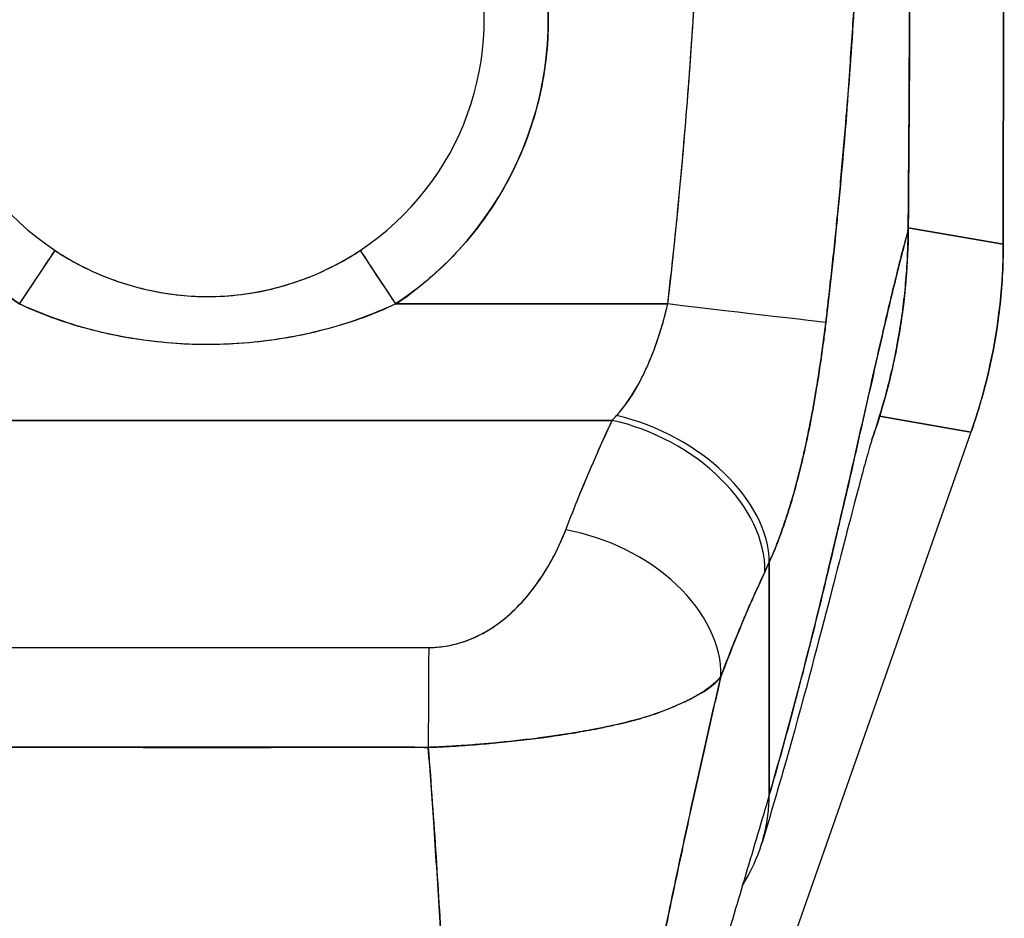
# Model space of a CAD drawing. Extents: x 785 to 1232, y 18 to 306.
# Tile 48 of 232: x 905.35 to 906.56, y 190.3 to 191.4. Entities that reach past the tile are written whole.
import ezdxf

# ---------------------------------------------------------------- set-up
doc = ezdxf.new("R2010")
doc.units = 0
doc.header["$LTSCALE"] = 4
doc.header["$MEASUREMENT"] = 0
doc.layers.get('0').update_dxf_attribs({"linetype": 'CONTINUOUS'})

msp = doc.modelspace()

# ---------------------------------------------------------------- linework, layer by layer
for p, q in [((906.5601, 191.1275), (906.5615, 192.1916)), ((906.5615, 192.1916), (906.5601, 191.1275)), ((905.9776, 191.2619), (905.9776, 191.2619)), ((905.9697, 191.2415), (905.9697, 191.2415)), ((905.8262, 191.1651), (905.8262, 191.165)), ((906.4436, 191.1475), (906.5601, 191.1275)), ((906.5601, 191.1275), (906.4436, 191.1475)), ((906.4436, 191.1439), (906.4436, 191.1439)), ((905.3813, 191.1307), (905.3813, 191.1306)), ((905.7868, 191.1306), (905.7868, 191.1307)), ((905.3535, 191.054), (905.3969, 191.1196)), ((905.7712, 191.1196), (905.8146, 191.054)), ((906.5601, 191.1275), (906.5601, 191.1262)), ((905.4584, 191.0874), (905.4594, 191.0872)), ((905.4774, 191.0806), (905.4774, 191.0804)), ((905.4774, 191.0804), (905.4774, 191.0806)), ((905.4892, 191.0767), (905.4892, 191.077)), ((906.1516, 191.0797), (906.1515, 191.0797)), ((906.1515, 191.0797), (906.1516, 191.0797)), ((905.5668, 191.0639), (905.569, 191.0634)), ((905.8262, 191.0619), (905.8262, 191.0619)), ((906.1493, 191.06), (906.1493, 191.06)), ((905.8146, 191.054), (906.1486, 191.054)), ((906.1486, 191.054), (905.8146, 191.054)), ((905.3813, 191.0421), (905.3813, 191.0417)), ((905.7868, 191.0417), (905.7868, 191.0421)), ((905.5552, 191.0049), (905.5547, 191.0049)), ((905.6121, 191.0049), (905.6115, 191.0049)), ((906.4084, 190.9163), (906.5206, 190.897)), ((906.5206, 190.897), (906.4084, 190.9163)), ((905.0877, 190.9113), (906.0804, 190.9113)), ((906.0804, 190.9113), (905.0877, 190.9113)), ((906.5206, 190.897), (906.0381, 189.5239)), ((906.5211, 190.8983), (906.5206, 190.897)), ((906.2731, 190.452), (906.2731, 190.7373)), ((906.2731, 190.7373), (906.2731, 190.452)), ((905.9581, 190.6766), (905.9581, 190.6766)), ((905.9384, 190.6605), (905.9384, 190.6605)), ((905.9384, 190.6605), (905.9384, 190.6605)), ((905.462, 190.5104), (905.462, 190.5106)), ((905.462, 190.5106), (905.462, 190.5104)), ((905.4738, 190.5104), (905.4738, 190.5106)), ((905.4857, 190.5106), (905.4857, 190.5104)), ((905.6825, 190.5104), (905.6825, 190.5105)), ((905.6943, 190.5105), (905.6943, 190.5104)), ((905.7061, 190.5105), (905.7061, 190.5104)), ((905.7061, 190.5104), (905.7061, 190.5105))]:
    msp.add_line(p, q)
for centre, radius, start, end in [((905.5841, 191.4025), 0.4179, 303.4812, 236.5188), ((905.5841, 191.4025), 0.3392, 303.4812, 236.5188), ((905.5841, 191.4026), 0.5079, 255.3119, 255.312), ((905.5841, 191.4025), 0.5078, 284.688, 284.6881)]:
    msp.add_arc(centre, radius, start, end)
for centre, major_axis, ratio, start_param, end_param in [((906.4318, 191.144), (0.0118, -0.0001), 0.00001, 0.356302, 0.440567), ((905.3535, 191.054), (0.0434, 0.0657), 0.00001, 4.712386, 6.250121), ((905.8146, 191.054), (-0.0434, 0.0657), 0.00001, 0.026706, 1.567624), ((905.873, 191.1266), (0.1162, 0.6786), 0.997956, 4.543675, 4.881103), ((906.1486, 191.054), (0.1955, -0.023), 0.00001, 0.126855, 1.570748), ((906.1486, 191.054), (0.1955, -0.023), 0.00001, 0.127009, 1.570795), ((906.1161, 191.0931), (0.1374, 0.239), 0.280637, 4.023048, 4.058761), ((906.1159, 191.0932), (0.1373, 0.2391), 0.281198, 4.022914, 4.058622), ((906.0858, 190.7802), (0.1795, -0.0809), 0.661582, 0.294792, 1.860531), ((906.0858, 190.7802), (0.1795, -0.0809), 0.661582, 0.294793, 1.860531), ((906.0804, 190.7685), (0.1785, -0.083), 0.690457, 0.302725, 1.881447), ((906.0804, 190.7685), (0.1785, -0.083), 0.690457, 0.302725, 1.881446), ((906.0235, 190.6343), (0.184, -0.0699), 0.701391, 0.242235, 1.831183), ((906.0235, 190.6343), (0.184, -0.0699), 0.701391, 0.242235, 1.831183), ((906.3041, 191.0272), (0.1189, 0.4119), 0.158708, 3.939526, 3.978632), ((906.3041, 191.0271), (-0.1189, -0.4118), 0.158692, 0.797928, 0.837041), ((905.8553, 190.4901), (0.0006, 0.1968), 0.003076, 0.759767, 1.467632), ((905.8553, 190.4901), (-0.0006, -0.1968), 0.003076, 3.90136, 4.609224), ((905.5841, 190.5311), (-0.0807, 0), 0.999084, 0.256191, 0.259895), ((905.5841, 190.5306), (-0.0689, 0), 0.999084, 0.293864, 0.298342), ((905.5841, 190.5306), (-0.0689, 0), 0.999084, 0.293864, 0.298342), ((905.5841, 190.5273), (-0.0602, 0), 0.999084, 0.280947, 0.286089), ((905.5841, 190.5273), (-0.0602, 0), 0.999084, 0.280947, 0.286089), ((905.5841, 190.5268), (-0.0485, 0), 0.999084, 0.341979, 0.348517), ((905.5841, 190.5268), (0.0485, 0), 0.999084, 5.934673, 5.939785), ((905.5841, 190.5273), (0.0602, 0), 0.999084, 5.997101, 6.000855), ((905.5841, 190.5273), (0.0602, 0), 0.999084, 5.997101, 6.000855), ((905.5841, 190.5306), (0.0689, 0), 0.999084, 5.984848, 5.987968), ((905.5841, 190.5306), (0.0689, 0), 0.999084, 5.984848, 5.987968), ((905.5841, 190.5311), (0.0807, 0), 0.999084, 6.023295, 6.025695)]:
    msp.add_ellipse(centre, major_axis=major_axis, ratio=ratio, start_param=start_param, end_param=end_param)
for points, knots in [([(906.4475, 192.0476), (906.4475, 192.0286), (906.4474, 192.0082), (906.4474, 191.9869), (906.4474, 191.9732), (906.4474, 191.9591), (906.4473, 191.9446), (906.4473, 191.9401), (906.4473, 191.9356), (906.4473, 191.931), (906.4473, 191.914), (906.4472, 191.8967), (906.4472, 191.879), (906.4472, 191.863), (906.4471, 191.8467), (906.4471, 191.8302), (906.4471, 191.8297), (906.4471, 191.8293), (906.4471, 191.8288), (906.447, 191.8141), (906.447, 191.7991), (906.447, 191.7839), (906.4469, 191.7694), (906.4469, 191.7546), (906.4468, 191.7395), (906.4468, 191.7272), (906.4467, 191.7146), (906.4467, 191.7018), (906.4466, 191.6863), (906.4465, 191.6703), (906.4465, 191.6541), (906.4463, 191.6265), (906.4462, 191.5981), (906.4461, 191.5694), (906.4461, 191.5661), (906.4461, 191.5628), (906.446, 191.5595), (906.4459, 191.5333), (906.4458, 191.5071), (906.4456, 191.4807), (906.4456, 191.465), (906.4455, 191.4492), (906.4454, 191.4335), (906.4454, 191.426), (906.4453, 191.4186), (906.4453, 191.4112), (906.4452, 191.4019), (906.4452, 191.3927), (906.4451, 191.3835), (906.445, 191.3656), (906.4449, 191.3478), (906.4448, 191.3303), (906.4447, 191.3108), (906.4446, 191.2917), (906.4445, 191.2731), (906.4445, 191.2714), (906.4445, 191.2698), (906.4445, 191.2681), (906.4443, 191.2485), (906.4442, 191.2295), (906.4441, 191.2113), (906.4439, 191.1873), (906.4437, 191.1647), (906.4436, 191.1439)], [0, 0, 0, 0, 0.086854, 0.086854, 0.086854, 0.142857, 0.142857, 0.142857, 0.160393, 0.160393, 0.160393, 0.225332, 0.225332, 0.225332, 0.284072, 0.284072, 0.284072, 0.285714, 0.285714, 0.285714, 0.337995, 0.337995, 0.337995, 0.387858, 0.387858, 0.387858, 0.428571, 0.428571, 0.428571, 0.477903, 0.477903, 0.477903, 0.561799, 0.561799, 0.561799, 0.571429, 0.571429, 0.571429, 0.647398, 0.647398, 0.647398, 0.692793, 0.692793, 0.692793, 0.714286, 0.714286, 0.714286, 0.741164, 0.741164, 0.741164, 0.793671, 0.793671, 0.793671, 0.851961, 0.851961, 0.851961, 0.857143, 0.857143, 0.857143, 0.918923, 0.918923, 0.918923, 1, 1, 1, 1]), ([(906.4436, 191.1439), (906.4442, 191.2164), (906.4446, 191.2895), (906.445, 191.3629), (906.4452, 191.3885), (906.4453, 191.4141), (906.4454, 191.4398), (906.4457, 191.4844), (906.4459, 191.5292), (906.4461, 191.5741), (906.4464, 191.6294), (906.4466, 191.685), (906.4468, 191.7409), (906.4469, 191.7611), (906.4469, 191.7814), (906.447, 191.8016), (906.4473, 191.883), (906.4474, 191.965), (906.4475, 192.0476)], [0, 0, 0, 0, 0.247318, 0.247318, 0.247318, 0.333333, 0.333333, 0.333333, 0.482783, 0.482783, 0.482783, 0.666667, 0.666667, 0.666667, 0.733158, 0.733158, 0.733158, 1, 1, 1, 1]), ([(905.3535, 191.054), (905.3277, 191.071), (905.3043, 191.0905), (905.2831, 191.1127), (905.2618, 191.1348), (905.2426, 191.1597), (905.2265, 191.1863), (905.2104, 191.2129), (905.1973, 191.2412), (905.1876, 191.2706), (905.1778, 191.3), (905.1713, 191.3305), (905.1682, 191.3614), (905.1651, 191.3922), (905.1655, 191.4234), (905.1694, 191.4542), (905.1732, 191.485), (905.1805, 191.5153), (905.191, 191.5445), (905.2015, 191.5736), (905.2153, 191.6016), (905.232, 191.6277), (905.2487, 191.6538), (905.2684, 191.6781), (905.2904, 191.6999), (905.3125, 191.7217), (905.337, 191.741), (905.3633, 191.7574), (905.3896, 191.7737), (905.4178, 191.7872), (905.4471, 191.7973), (905.4764, 191.8075), (905.5068, 191.8144), (905.5376, 191.8179), (905.5684, 191.8213), (905.5996, 191.8213), (905.6304, 191.8179), (905.6613, 191.8144), (905.6917, 191.8075), (905.721, 191.7974), (905.7503, 191.7872), (905.7784, 191.7738), (905.8048, 191.7574), (905.8311, 191.7411), (905.8556, 191.7217), (905.8777, 191.7), (905.8997, 191.6782), (905.9194, 191.6539), (905.9361, 191.6278), (905.9528, 191.6017), (905.9666, 191.5737), (905.9771, 191.5446), (905.9876, 191.5154), (905.9949, 191.4851), (905.9988, 191.4543), (906.0026, 191.4235), (906.003, 191.3923), (906, 191.3615), (905.9969, 191.3306), (905.9904, 191.3001), (905.9806, 191.2707), (905.9709, 191.2413), (905.9578, 191.213), (905.9417, 191.1864), (905.9256, 191.1598), (905.9065, 191.1349), (905.8852, 191.1127), (905.8639, 191.0905), (905.8405, 191.0711), (905.8146, 191.054)], [0, 0, 0, 0, 0.043478, 0.043478, 0.043478, 0.086957, 0.086957, 0.086957, 0.130435, 0.130435, 0.130435, 0.173913, 0.173913, 0.173913, 0.217391, 0.217391, 0.217391, 0.26087, 0.26087, 0.26087, 0.304348, 0.304348, 0.304348, 0.347826, 0.347826, 0.347826, 0.391304, 0.391304, 0.391304, 0.434783, 0.434783, 0.434783, 0.478261, 0.478261, 0.478261, 0.521739, 0.521739, 0.521739, 0.565217, 0.565217, 0.565217, 0.608696, 0.608696, 0.608696, 0.652174, 0.652174, 0.652174, 0.695652, 0.695652, 0.695652, 0.73913, 0.73913, 0.73913, 0.782609, 0.782609, 0.782609, 0.826087, 0.826087, 0.826087, 0.869565, 0.869565, 0.869565, 0.913043, 0.913043, 0.913043, 0.956522, 0.956522, 0.956522, 1, 1, 1, 1]), ([(906.1486, 191.054), (906.1534, 191.0953), (906.1579, 191.1373), (906.162, 191.1799), (906.1661, 191.2226), (906.1699, 191.2659), (906.1733, 191.3098), (906.1766, 191.3538), (906.1797, 191.3984), (906.1824, 191.4437)], [0, 0, 0, 0, 0.333333, 0.333333, 0.333333, 0.666667, 0.666667, 0.666667, 1, 1, 1, 1]), ([(906.1486, 191.054), (906.153, 191.0913), (906.157, 191.1286), (906.1607, 191.166), (906.1652, 191.2114), (906.1691, 191.2569), (906.1727, 191.3024), (906.1764, 191.3495), (906.1796, 191.3966), (906.1824, 191.4437)], [0, 0, 0, 0, 0.288491, 0.288491, 0.288491, 0.638459, 0.638459, 0.638459, 1, 1, 1, 1]), ([(906.3425, 191.0312), (906.343, 191.0353), (906.3435, 191.0394), (906.344, 191.0436), (906.3448, 191.0509), (906.3457, 191.0582), (906.3465, 191.0654), (906.3491, 191.0884), (906.3516, 191.1111), (906.3539, 191.1337), (906.3549, 191.1435), (906.3559, 191.1532), (906.3569, 191.1629), (906.3571, 191.1656), (906.3574, 191.1683), (906.3577, 191.171), (906.3587, 191.1818), (906.3597, 191.1927), (906.3607, 191.2034), (906.3629, 191.2277), (906.365, 191.2517), (906.3669, 191.2754), (906.3675, 191.2832), (906.3682, 191.2911), (906.3688, 191.2989), (906.3689, 191.301), (906.3691, 191.3031), (906.3693, 191.3053), (906.3704, 191.3207), (906.3716, 191.3361), (906.3726, 191.3512), (906.3746, 191.3788), (906.3764, 191.4058), (906.378, 191.432)], [0, 0, 0, 0, 0.029161, 0.029161, 0.029161, 0.080621, 0.080621, 0.080621, 0.243196, 0.243196, 0.243196, 0.313778, 0.313778, 0.313778, 0.333333, 0.333333, 0.333333, 0.41251, 0.41251, 0.41251, 0.591045, 0.591045, 0.591045, 0.650584, 0.650584, 0.650584, 0.666667, 0.666667, 0.666667, 0.784923, 0.784923, 0.784923, 1, 1, 1, 1]), ([(906.378, 191.432), (906.3751, 191.3853), (906.3719, 191.3394), (906.3684, 191.2941), (906.3682, 191.2918), (906.368, 191.2895), (906.3679, 191.2872), (906.3645, 191.2443), (906.3607, 191.2021), (906.3566, 191.1604), (906.3562, 191.1559), (906.3557, 191.1514), (906.3553, 191.1469), (906.3513, 191.1077), (906.3471, 191.0691), (906.3425, 191.0312)], [0, 0, 0, 0, 0.333333, 0.333333, 0.333333, 0.350215, 0.350215, 0.350215, 0.666667, 0.666667, 0.666667, 0.701162, 0.701162, 0.701162, 1, 1, 1, 1]), ([(906.2731, 190.452), (906.2823, 190.4837), (906.2913, 190.5159), (906.3001, 190.5483), (906.3088, 190.5808), (906.3173, 190.6134), (906.3255, 190.646), (906.3337, 190.6786), (906.3416, 190.7112), (906.3492, 190.7433), (906.3569, 190.7755), (906.3643, 190.8072), (906.3714, 190.8382), (906.3785, 190.8692), (906.3853, 190.8993), (906.3919, 190.9283), (906.3984, 190.9573), (906.4047, 190.9851), (906.4107, 191.0112), (906.4168, 191.0373), (906.4225, 191.0618), (906.428, 191.0841), (906.4334, 191.1063), (906.4386, 191.1265), (906.4436, 191.1439)], [0, 0, 0, 0, 0.124948, 0.124948, 0.124948, 0.249955, 0.249955, 0.249955, 0.374963, 0.374963, 0.374963, 0.49997, 0.49997, 0.49997, 0.624978, 0.624978, 0.624978, 0.749985, 0.749985, 0.749985, 0.874993, 0.874993, 0.874993, 1, 1, 1, 1]), ([(906.4436, 191.1439), (906.4421, 191.1389), (906.4407, 191.1336), (906.4392, 191.1282), (906.4366, 191.1184), (906.4339, 191.108), (906.4312, 191.097), (906.4284, 191.086), (906.4256, 191.0744), (906.4227, 191.0623), (906.4198, 191.0501), (906.4168, 191.0375), (906.4138, 191.0243), (906.4107, 191.0112), (906.4076, 190.9976), (906.4044, 190.9836), (906.4012, 190.9696), (906.398, 190.9553), (906.3946, 190.9405), (906.3913, 190.9258), (906.3879, 190.9108), (906.3844, 190.8954), (906.3809, 190.8801), (906.3774, 190.8645), (906.3738, 190.8487), (906.3702, 190.8328), (906.3665, 190.8168), (906.3627, 190.8006), (906.3589, 190.7844), (906.3551, 190.768), (906.3512, 190.7515), (906.3473, 190.735), (906.3433, 190.7184), (906.3392, 190.7017), (906.3352, 190.6851), (906.3311, 190.6683), (906.3269, 190.6516), (906.3227, 190.6348), (906.3184, 190.618), (906.3141, 190.6013), (906.3097, 190.5845), (906.3053, 190.5678), (906.3008, 190.5511), (906.2963, 190.5344), (906.2918, 190.5178), (906.2872, 190.5013), (906.2825, 190.4848), (906.2778, 190.4683), (906.2731, 190.452)], [0, 0, 0, 0, 0.036069, 0.036069, 0.036069, 0.100331, 0.100331, 0.100331, 0.164593, 0.164593, 0.164593, 0.228855, 0.228855, 0.228855, 0.293118, 0.293118, 0.293118, 0.35738, 0.35738, 0.35738, 0.421642, 0.421642, 0.421642, 0.485904, 0.485904, 0.485904, 0.550166, 0.550166, 0.550166, 0.614429, 0.614429, 0.614429, 0.678691, 0.678691, 0.678691, 0.742953, 0.742953, 0.742953, 0.807215, 0.807215, 0.807215, 0.871477, 0.871477, 0.871477, 0.93574, 0.93574, 0.93574, 1, 1, 1, 1]), ([(906.4436, 191.1439), (906.4434, 191.1252), (906.4426, 191.1047), (906.4408, 191.0833), (906.4397, 191.0703), (906.4382, 191.0569), (906.4364, 191.0434), (906.4351, 191.0334), (906.4335, 191.0234), (906.4318, 191.0133), (906.4274, 190.9884), (906.4218, 190.9629), (906.4143, 190.9363), (906.4139, 190.9347), (906.4134, 190.9331), (906.4129, 190.9314), (906.409, 190.9175), (906.4045, 190.9033), (906.3994, 190.889)], [0, 0, 0, 0, 0.0478542, 0.0478542, 0.0478542, 0.0769231, 0.0769231, 0.0769231, 0.0983166, 0.0983166, 0.0983166, 0.1506385, 0.1506385, 0.1506385, 0.1538462, 0.1538462, 0.1538462, 0.1810696, 0.1810696, 0.1810696, 0.1810696]), ([(906.3995, 190.889), (906.4033, 190.9), (906.4069, 190.911), (906.4102, 190.9222), (906.4134, 190.9329), (906.4164, 190.9436), (906.4191, 190.9544), (906.4217, 190.9644), (906.4241, 190.9745), (906.4262, 190.9846), (906.4278, 190.992), (906.4293, 190.9995), (906.4306, 191.0069), (906.4311, 191.0097), (906.4316, 191.0125), (906.4321, 191.0153), (906.4339, 191.0258), (906.4355, 191.0363), (906.4369, 191.0468), (906.4383, 191.0576), (906.4395, 191.0684), (906.4404, 191.0792), (906.4414, 191.0902), (906.4422, 191.1013), (906.4427, 191.1124), (906.4432, 191.1229), (906.4435, 191.1334), (906.4436, 191.1439)], [0.790003, 0.790003, 0.790003, 0.790003, 0.8183588, 0.8183588, 0.8183588, 0.845378, 0.845378, 0.845378, 0.870503, 0.870503, 0.870503, 0.8888889, 0.8888889, 0.8888889, 0.8957748, 0.8957748, 0.8957748, 0.9214813, 0.9214813, 0.9214813, 0.9477805, 0.9477805, 0.9477805, 0.9746573, 0.9746573, 0.9746573, 1, 1, 1, 1]), ([(905.3969, 191.1196), (905.4, 191.1176), (905.403, 191.1157), (905.406, 191.1138), (905.418, 191.1064), (905.4303, 191.0998), (905.4429, 191.094), (905.4569, 191.0876), (905.4712, 191.0822), (905.4858, 191.0777), (905.5009, 191.0731), (905.5164, 191.0696), (905.532, 191.0671), (905.5441, 191.0652), (905.5563, 191.064), (905.5685, 191.0634), (905.5721, 191.0632), (905.5757, 191.0631), (905.5792, 191.0631), (905.5808, 191.063), (905.5825, 191.063), (905.5841, 191.063), (905.5979, 191.063), (905.6118, 191.0639), (905.6255, 191.0656), (905.6402, 191.0674), (905.6547, 191.0702), (905.6691, 191.074), (905.6823, 191.0774), (905.6954, 191.0817), (905.7083, 191.0868), (905.7198, 191.0913), (905.7311, 191.0965), (905.7421, 191.1024), (905.748, 191.1055), (905.7538, 191.1088), (905.7595, 191.1122), (905.763, 191.1143), (905.7665, 191.1165), (905.7699, 191.1187), (905.7703, 191.119), (905.7708, 191.1193), (905.7712, 191.1196)], [0, 0, 0, 0, 0.026731, 0.026731, 0.026731, 0.131047, 0.131047, 0.131047, 0.24653, 0.24653, 0.24653, 0.366857, 0.366857, 0.366857, 0.460404, 0.460404, 0.460404, 0.48757, 0.48757, 0.48757, 0.5, 0.5, 0.5, 0.605726, 0.605726, 0.605726, 0.718306, 0.718306, 0.718306, 0.822579, 0.822579, 0.822579, 0.916011, 0.916011, 0.916011, 0.965684, 0.965684, 0.965684, 0.996073, 0.996073, 0.996073, 1, 1, 1, 1]), ([(905.3969, 191.1195), (905.4147, 191.1077), (905.4339, 191.0975), (905.4544, 191.089), (905.475, 191.0805), (905.497, 191.0738), (905.5189, 191.0696), (905.5407, 191.0653), (905.5624, 191.0632), (905.5841, 191.0632), (905.6058, 191.0632), (905.6275, 191.0653), (905.6493, 191.0696), (905.6712, 191.0738), (905.6932, 191.0805), (905.7137, 191.089), (905.7343, 191.0975), (905.7534, 191.1077), (905.7713, 191.1195)], [0, 0, 0, 0, 0.166667, 0.166667, 0.166667, 0.333333, 0.333333, 0.333333, 0.5, 0.5, 0.5, 0.666667, 0.666667, 0.666667, 0.833333, 0.833333, 0.833333, 1, 1, 1, 1]), ([(906.5601, 191.1262), (906.5601, 191.1004), (906.5586, 191.0746), (906.5557, 191.0489), (906.5527, 191.0233), (906.5484, 190.9978), (906.5426, 190.9726), (906.5368, 190.9475), (906.5296, 190.9227), (906.5211, 190.8983)], [0, 0, 0, 0, 0.333333, 0.333333, 0.333333, 0.666667, 0.666667, 0.666667, 1, 1, 1, 1]), ([(906.5601, 191.1275), (906.5601, 191.1274), (906.5601, 191.1272), (906.5601, 191.1271), (906.5601, 191.1269), (906.5601, 191.1268), (906.5601, 191.1266), (906.5601, 191.1265), (906.5601, 191.1263), (906.5601, 191.1262)], [0, 0, 0, 0, 0.333333, 0.333333, 0.333333, 0.666667, 0.666667, 0.666667, 1, 1, 1, 1]), ([(905.8146, 191.054), (905.7892, 191.0416), (905.7618, 191.0316), (905.7316, 191.0236), (905.7013, 191.0155), (905.6682, 191.0095), (905.6348, 191.0065), (905.6014, 191.0034), (905.5676, 191.0034), (905.5342, 191.0064), (905.5007, 191.0094), (905.4675, 191.0154), (905.4371, 191.0234), (905.4067, 191.0315), (905.3792, 191.0415), (905.3535, 191.054)], [0, 0, 0, 0, 0.2, 0.2, 0.2, 0.4, 0.4, 0.4, 0.6, 0.6, 0.6, 0.8, 0.8, 0.8, 1, 1, 1, 1]), ([(905.8146, 191.054), (905.8141, 191.0537), (905.8135, 191.0535), (905.813, 191.0532), (905.802, 191.0483), (905.7906, 191.0435), (905.7787, 191.039), (905.7655, 191.0339), (905.7516, 191.0293), (905.7371, 191.0251), (905.7353, 191.0246), (905.7334, 191.0241), (905.7315, 191.0236), (905.7178, 191.0198), (905.7035, 191.0165), (905.6888, 191.0138), (905.6713, 191.0106), (905.6532, 191.0081), (905.6351, 191.0065), (905.6349, 191.0065), (905.6347, 191.0064), (905.6345, 191.0064), (905.6157, 191.0048), (905.5969, 191.004), (905.5781, 191.0042), (905.5634, 191.0044), (905.5487, 191.0051), (905.5341, 191.0064), (905.5293, 191.0068), (905.5246, 191.0073), (905.5199, 191.0078), (905.5005, 191.01), (905.4814, 191.0131), (905.4629, 191.0171), (905.4542, 191.019), (905.4456, 191.0211), (905.4372, 191.0234), (905.4279, 191.0259), (905.4189, 191.0287), (905.4102, 191.0316), (905.3943, 191.0369), (905.3793, 191.0427), (905.3648, 191.049), (905.361, 191.0506), (905.3573, 191.0523), (905.3535, 191.054)], [0, 0, 0, 0, 0.004325, 0.004325, 0.004325, 0.090849, 0.090849, 0.090849, 0.187661, 0.187661, 0.187661, 0.2, 0.2, 0.2, 0.290523, 0.290523, 0.290523, 0.398627, 0.398627, 0.398627, 0.4, 0.4, 0.4, 0.512246, 0.512246, 0.512246, 0.6, 0.6, 0.6, 0.628359, 0.628359, 0.628359, 0.744718, 0.744718, 0.744718, 0.8, 0.8, 0.8, 0.860782, 0.860782, 0.860782, 0.970989, 0.970989, 0.970989, 1, 1, 1, 1]), ([(906.0858, 190.9171), (906.0961, 190.9289), (906.1054, 190.9423), (906.1134, 190.957), (906.1214, 190.9716), (906.1281, 190.9875), (906.134, 191.0039), (906.1398, 191.0203), (906.1447, 191.0371), (906.1486, 191.054)], [0, 0, 0, 0, 0.333333, 0.333333, 0.333333, 0.666667, 0.666667, 0.666667, 1, 1, 1, 1]), ([(906.0858, 190.9171), (906.0876, 190.9191), (906.0894, 190.9212), (906.0912, 190.9234), (906.0933, 190.926), (906.0954, 190.9288), (906.0975, 190.9316), (906.0997, 190.9346), (906.1018, 190.9377), (906.1039, 190.9409), (906.1062, 190.9444), (906.1084, 190.9481), (906.1105, 190.9518), (906.1129, 190.9559), (906.1151, 190.9602), (906.1173, 190.9646), (906.1198, 190.9695), (906.1222, 190.9746), (906.1245, 190.9798), (906.127, 190.9856), (906.1295, 190.9917), (906.1318, 190.9978), (906.1344, 191.0048), (906.1368, 191.0119), (906.1391, 191.0191), (906.1416, 191.0272), (906.144, 191.0355), (906.1461, 191.0439), (906.147, 191.0472), (906.1478, 191.0506), (906.1486, 191.054)], [0, 0, 0, 0, 0.060949, 0.060949, 0.060949, 0.135639, 0.135639, 0.135639, 0.215708, 0.215708, 0.215708, 0.303486, 0.303486, 0.303486, 0.401292, 0.401292, 0.401292, 0.511372, 0.511372, 0.511372, 0.635855, 0.635855, 0.635855, 0.776826, 0.776826, 0.776826, 0.936006, 0.936006, 0.936006, 1, 1, 1, 1]), ([(906.2731, 190.7373), (906.2765, 190.7451), (906.2799, 190.7531), (906.283, 190.7611), (906.2849, 190.7659), (906.2867, 190.7708), (906.2884, 190.7757), (906.2912, 190.7833), (906.2937, 190.7909), (906.2961, 190.7985), (906.2972, 190.8018), (906.2982, 190.805), (906.2992, 190.8083), (906.3005, 190.8127), (906.3018, 190.8172), (906.3031, 190.8216), (906.3067, 190.8345), (906.31, 190.8472), (906.313, 190.8598), (906.3144, 190.8658), (906.3158, 190.8717), (906.3171, 190.8777), (906.3201, 190.8915), (906.3229, 190.905), (906.3254, 190.9184), (906.3273, 190.9284), (906.329, 190.9383), (906.3306, 190.9481), (906.3321, 190.9571), (906.3336, 190.9661), (906.3349, 190.9751), (906.3359, 190.9815), (906.3368, 190.9879), (906.3377, 190.9944), (906.3395, 191.0066), (906.3411, 191.0189), (906.3425, 191.0312)], [0, 0, 0, 0, 0.078629, 0.078629, 0.078629, 0.12616, 0.12616, 0.12616, 0.2, 0.2, 0.2, 0.231421, 0.231421, 0.231421, 0.274676, 0.274676, 0.274676, 0.4, 0.4, 0.4, 0.460013, 0.460013, 0.460013, 0.6, 0.6, 0.6, 0.704237, 0.704237, 0.704237, 0.8, 0.8, 0.8, 0.868687, 0.868687, 0.868687, 1, 1, 1, 1]), ([(906.3425, 191.0312), (906.3417, 191.0242), (906.3408, 191.0172), (906.3399, 191.0102), (906.3376, 190.9931), (906.3351, 190.9758), (906.3324, 190.9587), (906.3321, 190.9571), (906.3319, 190.9555), (906.3316, 190.9539), (906.3294, 190.9406), (906.3271, 190.9273), (906.3246, 190.9141), (906.3222, 190.9019), (906.3198, 190.8899), (906.3171, 190.878), (906.317, 190.8773), (906.3168, 190.8766), (906.3167, 190.876), (906.3143, 190.865), (906.3117, 190.8542), (906.3089, 190.8435), (906.3065, 190.8341), (906.304, 190.8249), (906.3014, 190.8157), (906.3004, 190.8123), (906.2993, 190.8088), (906.2983, 190.8053), (906.2969, 190.8008), (906.2955, 190.7963), (906.294, 190.7918), (906.2917, 190.7847), (906.2893, 190.7777), (906.2867, 190.7708), (906.2844, 190.7645), (906.282, 190.7582), (906.2794, 190.752), (906.2774, 190.7471), (906.2753, 190.7422), (906.2731, 190.7373)], [0, 0, 0, 0, 0.067817, 0.067817, 0.067817, 0.234588, 0.234588, 0.234588, 0.25, 0.25, 0.25, 0.380149, 0.380149, 0.380149, 0.5, 0.5, 0.5, 0.506838, 0.506838, 0.506838, 0.617148, 0.617148, 0.617148, 0.713405, 0.713405, 0.713405, 0.75, 0.75, 0.75, 0.798131, 0.798131, 0.798131, 0.874043, 0.874043, 0.874043, 0.943786, 0.943786, 0.943786, 1, 1, 1, 1]), ([(906.0235, 190.777), (906.029, 190.7915), (906.0348, 190.8062), (906.0409, 190.821), (906.0416, 190.8229), (906.0424, 190.8248), (906.0432, 190.8268), (906.0486, 190.8397), (906.0541, 190.8527), (906.0599, 190.8658), (906.0612, 190.8687), (906.0624, 190.8716), (906.0637, 190.8746), (906.0691, 190.8867), (906.0747, 190.899), (906.0804, 190.9113)], [0, 0, 0, 0, 0.333333, 0.333333, 0.333333, 0.376093, 0.376093, 0.376093, 0.666667, 0.666667, 0.666667, 0.731304, 0.731304, 0.731304, 1, 1, 1, 1]), ([(906.0235, 190.777), (906.029, 190.7915), (906.0348, 190.8062), (906.0409, 190.821), (906.0469, 190.8358), (906.0533, 190.8507), (906.0599, 190.8658), (906.0665, 190.8808), (906.0733, 190.896), (906.0804, 190.9113)], [0, 0, 0, 0, 0.333333, 0.333333, 0.333333, 0.666667, 0.666667, 0.666667, 1, 1, 1, 1]), ([(906.3997, 190.8897), (906.3997, 190.8897), (906.3994, 190.8889), (906.398, 190.8841), (906.3957, 190.8766), (906.3885, 190.8511), (906.3828, 190.8297), (906.3669, 190.769), (906.3557, 190.7253), (906.3278, 190.618), (906.3099, 190.5507), (906.2815, 190.4514), (906.2731, 190.4227), (906.2643, 190.3937)], [0.113117, 0.113117, 0.113117, 0.113117, 0.210997, 0.210997, 0.465269, 0.465269, 0.84628, 0.84628, 1.372791, 1.372791, 1.994883, 1.994883, 2.236761, 2.236761, 2.236761, 2.236761]), ([(905.8553, 190.6328), (905.8581, 190.6328), (905.861, 190.6329), (905.8638, 190.633), (905.8668, 190.6332), (905.8699, 190.6336), (905.8729, 190.634), (905.8762, 190.6344), (905.8794, 190.635), (905.8827, 190.6357), (905.8862, 190.6364), (905.8896, 190.6373), (905.8931, 190.6383), (905.8968, 190.6394), (905.9005, 190.6407), (905.9041, 190.642), (905.9071, 190.6432), (905.91, 190.6444), (905.9129, 190.6457), (905.9138, 190.6461), (905.9148, 190.6466), (905.9157, 190.647), (905.9199, 190.649), (905.924, 190.6512), (905.9279, 190.6536), (905.9322, 190.6562), (905.9364, 190.659), (905.9405, 190.662), (905.9449, 190.6652), (905.9492, 190.6687), (905.9533, 190.6723), (905.9559, 190.6746), (905.9585, 190.6769), (905.9609, 190.6794), (905.9628, 190.6812), (905.9646, 190.683), (905.9664, 190.6849), (905.971, 190.6897), (905.9754, 190.6947), (905.9795, 190.6999), (905.9842, 190.7057), (905.9886, 190.7117), (905.9927, 190.7178), (905.9972, 190.7245), (906.0014, 190.7313), (906.0053, 190.7383), (906.0092, 190.7451), (906.0127, 190.7521), (906.0159, 190.7591), (906.0187, 190.7651), (906.0212, 190.771), (906.0235, 190.777)], [0, 0, 0, 0, 0.036619, 0.036619, 0.036619, 0.07542, 0.07542, 0.07542, 0.116832, 0.116832, 0.116832, 0.161518, 0.161518, 0.161518, 0.2101, 0.2101, 0.2101, 0.25, 0.25, 0.25, 0.263174, 0.263174, 0.263174, 0.321517, 0.321517, 0.321517, 0.385689, 0.385689, 0.385689, 0.455959, 0.455959, 0.455959, 0.5, 0.5, 0.5, 0.532725, 0.532725, 0.532725, 0.617421, 0.617421, 0.617421, 0.711301, 0.711301, 0.711301, 0.813465, 0.813465, 0.813465, 0.914177, 0.914177, 0.914177, 1, 1, 1, 1]), ([(905.8553, 190.6328), (905.8642, 190.6327), (905.8732, 190.6336), (905.8826, 190.6356), (905.8919, 190.6376), (905.9016, 190.6407), (905.911, 190.6449), (905.9205, 190.6491), (905.9297, 190.6544), (905.9386, 190.6606), (905.9474, 190.6669), (905.9559, 190.6742), (905.9639, 190.6823), (905.9719, 190.6904), (905.9794, 190.6993), (905.9866, 190.7091), (905.9937, 190.7188), (906.0004, 190.7293), (906.0066, 190.7406), (906.0128, 190.7519), (906.0184, 190.7641), (906.0235, 190.777)], [0, 0, 0, 0, 0.142857, 0.142857, 0.142857, 0.285714, 0.285714, 0.285714, 0.428571, 0.428571, 0.428571, 0.571429, 0.571429, 0.571429, 0.714286, 0.714286, 0.714286, 0.857143, 0.857143, 0.857143, 1, 1, 1, 1]), ([(906.2139, 190.5974), (906.2196, 190.6128), (906.2255, 190.6277), (906.2314, 190.6424), (906.235, 190.6511), (906.2385, 190.6597), (906.2421, 190.6681), (906.2423, 190.6684), (906.2424, 190.6688), (906.2425, 190.6691), (906.2449, 190.6746), (906.2472, 190.68), (906.2495, 190.6853), (906.2556, 190.6993), (906.2618, 190.7128), (906.2679, 190.7261)], [0, 0, 0, 0, 0.333333, 0.333333, 0.333333, 0.531303, 0.531303, 0.531303, 0.538863, 0.538863, 0.538863, 0.666667, 0.666667, 0.666667, 1, 1, 1, 1]), ([(906.2679, 190.7261), (906.2625, 190.7143), (906.2571, 190.7026), (906.252, 190.6908), (906.2452, 190.6756), (906.2388, 190.6604), (906.2325, 190.645), (906.2261, 190.6292), (906.2199, 190.6133), (906.2139, 190.5974)], [0, 0, 0, 0, 0.2755, 0.2755, 0.2755, 0.631774, 0.631774, 0.631774, 1, 1, 1, 1]), ([(905.3128, 190.6328), (905.3725, 190.6328), (905.4325, 190.6328), (905.493, 190.6328), (905.5536, 190.6328), (905.6149, 190.6328), (905.6754, 190.6328), (905.7359, 190.6328), (905.7958, 190.6328), (905.8553, 190.6328)], [0, 0, 0, 0, 0.333333, 0.333333, 0.333333, 0.666667, 0.666667, 0.666667, 1, 1, 1, 1]), ([(906.2139, 190.5974), (906.2108, 190.5936), (906.2071, 190.59), (906.2029, 190.5865), (906.1979, 190.5824), (906.1922, 190.5785), (906.1856, 190.5747), (906.1845, 190.5741), (906.1834, 190.5734), (906.1823, 190.5728), (906.1765, 190.5695), (906.17, 190.5663), (906.1631, 190.5632), (906.1553, 190.5596), (906.1468, 190.5562), (906.1379, 190.553), (906.1362, 190.5525), (906.1346, 190.5519), (906.1329, 190.5513), (906.1258, 190.5489), (906.1185, 190.5467), (906.111, 190.5446), (906.1019, 190.5421), (906.0926, 190.5398), (906.0829, 190.5377), (906.0794, 190.5369), (906.0758, 190.5361), (906.0722, 190.5353), (906.0664, 190.5341), (906.0604, 190.5329), (906.0543, 190.5318), (906.045, 190.53), (906.0354, 190.5284), (906.0257, 190.5268), (906.0185, 190.5257), (906.0112, 190.5246), (906.0037, 190.5235), (906.0017, 190.5233), (905.9997, 190.523), (905.9977, 190.5227), (905.9889, 190.5215), (905.9799, 190.5204), (905.9708, 190.5194), (905.9623, 190.5184), (905.9538, 190.5175), (905.9452, 190.5166), (905.9401, 190.5161), (905.9351, 190.5157), (905.93, 190.5152), (905.927, 190.5149), (905.9239, 190.5147), (905.9209, 190.5144), (905.9132, 190.5137), (905.9056, 190.5131), (905.8979, 190.5126), (905.8905, 190.5121), (905.8832, 190.5116), (905.8759, 190.5113), (905.8688, 190.5109), (905.8618, 190.5106), (905.8548, 190.5103)], [0, 0, 0, 0, 0.070099, 0.070099, 0.070099, 0.153227, 0.153227, 0.153227, 0.166667, 0.166667, 0.166667, 0.237919, 0.237919, 0.237919, 0.318443, 0.318443, 0.318443, 0.333333, 0.333333, 0.333333, 0.396446, 0.396446, 0.396446, 0.472282, 0.472282, 0.472282, 0.5, 0.5, 0.5, 0.545332, 0.545332, 0.545332, 0.61493, 0.61493, 0.61493, 0.666667, 0.666667, 0.666667, 0.680579, 0.680579, 0.680579, 0.742113, 0.742113, 0.742113, 0.799672, 0.799672, 0.799672, 0.833333, 0.833333, 0.833333, 0.853588, 0.853588, 0.853588, 0.904523, 0.904523, 0.904523, 0.953187, 0.953187, 0.953187, 1, 1, 1, 1]), ([(905.8548, 190.5103), (905.8647, 190.5107), (905.8747, 190.5111), (905.8847, 190.5117), (905.8948, 190.5124), (905.9049, 190.5131), (905.915, 190.5139), (905.9199, 190.5143), (905.9249, 190.5147), (905.9298, 190.5152), (905.935, 190.5156), (905.9402, 190.5161), (905.9454, 190.5167), (905.9506, 190.5172), (905.9557, 190.5177), (905.9608, 190.5182), (905.9658, 190.5188), (905.9708, 190.5193), (905.9757, 190.5199), (905.9851, 190.521), (905.9943, 190.5222), (906.0034, 190.5235), (906.0041, 190.5236), (906.0049, 190.5237), (906.0057, 190.5238), (906.0156, 190.5252), (906.0254, 190.5267), (906.0349, 190.5283), (906.0446, 190.53), (906.054, 190.5317), (906.0632, 190.5335), (906.0661, 190.5341), (906.069, 190.5347), (906.0719, 190.5353), (906.0781, 190.5366), (906.0842, 190.5379), (906.0902, 190.5393), (906.0989, 190.5413), (906.1074, 190.5435), (906.1155, 190.5459), (906.1166, 190.5462), (906.1176, 190.5465), (906.1186, 190.5468), (906.1234, 190.5482), (906.1281, 190.5497), (906.1327, 190.5512), (906.1348, 190.552), (906.1368, 190.5527), (906.1389, 190.5535), (906.1462, 190.5562), (906.1533, 190.5591), (906.1599, 190.562), (906.1664, 190.5649), (906.1725, 190.5678), (906.1781, 190.5706), (906.1795, 190.5713), (906.1808, 190.572), (906.182, 190.5726), (906.1821, 190.5727), (906.1822, 190.5727), (906.1822, 190.5727), (906.1861, 190.5748), (906.1898, 190.5768), (906.1931, 190.5789), (906.1975, 190.5815), (906.2014, 190.5843), (906.2049, 190.5874), (906.2083, 190.5903), (906.2113, 190.5936), (906.2139, 190.5974)], [0, 0, 0, 0, 0.066599, 0.066599, 0.066599, 0.13375, 0.13375, 0.13375, 0.166667, 0.166667, 0.166667, 0.201474, 0.201474, 0.201474, 0.235929, 0.235929, 0.235929, 0.269758, 0.269758, 0.269758, 0.333333, 0.333333, 0.333333, 0.338645, 0.338645, 0.338645, 0.408129, 0.408129, 0.408129, 0.47796, 0.47796, 0.47796, 0.5, 0.5, 0.5, 0.547804, 0.547804, 0.547804, 0.617158, 0.617158, 0.617158, 0.625768, 0.625768, 0.625768, 0.666667, 0.666667, 0.666667, 0.685425, 0.685425, 0.685425, 0.752265, 0.752265, 0.752265, 0.817289, 0.817289, 0.817289, 0.832593, 0.832593, 0.832593, 0.833333, 0.833333, 0.833333, 0.880153, 0.880153, 0.880153, 0.940933, 0.940933, 0.940933, 1, 1, 1, 1]), ([(906.0762, 189.922), (906.0825, 189.9574), (906.089, 189.9933), (906.0957, 190.0295), (906.1024, 190.0657), (906.1093, 190.1022), (906.1163, 190.139), (906.1234, 190.1758), (906.1307, 190.2129), (906.1382, 190.2502), (906.1458, 190.2876), (906.1536, 190.3252), (906.1616, 190.3631), (906.1697, 190.401), (906.178, 190.4392), (906.1866, 190.4779), (906.1952, 190.5166), (906.2042, 190.5556), (906.2134, 190.5953), (906.2136, 190.596), (906.2137, 190.5967), (906.2139, 190.5974)], [0, 0, 0, 0, 0.166185, 0.166185, 0.166185, 0.332369, 0.332369, 0.332369, 0.498554, 0.498554, 0.498554, 0.664739, 0.664739, 0.664739, 0.830923, 0.830923, 0.830923, 0.997108, 0.997108, 0.997108, 1, 1, 1, 1]), ([(906.2139, 190.5974), (906.2069, 190.5675), (906.2001, 190.538), (906.1935, 190.5087), (906.1869, 190.4795), (906.1805, 190.4505), (906.1742, 190.4217), (906.168, 190.3929), (906.1618, 190.3644), (906.1559, 190.3359), (906.1499, 190.3075), (906.1441, 190.2793), (906.1384, 190.2512), (906.1328, 190.2231), (906.1272, 190.1952), (906.1218, 190.1674), (906.1164, 190.1396), (906.1111, 190.112), (906.106, 190.0845), (906.1008, 190.057), (906.0957, 190.0297), (906.0908, 190.0026), (906.0858, 189.9755), (906.081, 189.9487), (906.0762, 189.922)], [0, 0, 0, 0, 0.125, 0.125, 0.125, 0.25, 0.25, 0.25, 0.375, 0.375, 0.375, 0.5, 0.5, 0.5, 0.625, 0.625, 0.625, 0.75, 0.75, 0.75, 0.875, 0.875, 0.875, 1, 1, 1, 1]), ([(905.8548, 190.5103), (905.8109, 190.5105), (905.7668, 190.5105), (905.7226, 190.5105), (905.6765, 190.5105), (905.6302, 190.5105), (905.584, 190.5106), (905.5377, 190.5106), (905.4915, 190.5107), (905.4453, 190.5106), (905.431, 190.5106), (905.4167, 190.5106), (905.4025, 190.5106), (905.3727, 190.5105), (905.343, 190.5104), (905.3134, 190.5103)], [0, 0, 0, 0, 0.24471, 0.24471, 0.24471, 0.500303, 0.500303, 0.500303, 0.755735, 0.755735, 0.755735, 0.834924, 0.834924, 0.834924, 1, 1, 1, 1]), ([(905.3134, 190.5103), (905.3393, 190.5105), (905.3652, 190.5105), (905.3913, 190.5105), (905.4168, 190.5105), (905.4426, 190.5104), (905.4686, 190.5104), (905.4762, 190.5104), (905.4838, 190.5104), (905.4915, 190.5104), (905.5094, 190.5103), (905.5275, 190.5103), (905.5456, 190.5103), (905.5712, 190.5103), (905.5969, 190.5103), (905.6225, 190.5103), (905.6402, 190.5103), (905.6577, 190.5103), (905.6752, 190.5104), (905.6833, 190.5104), (905.6915, 190.5104), (905.6996, 190.5104), (905.7255, 190.5104), (905.7513, 190.5105), (905.7769, 190.5105), (905.8029, 190.5105), (905.8288, 190.5105), (905.8548, 190.5103)], [0, 0, 0, 0, 0.146953, 0.146953, 0.146953, 0.291147, 0.291147, 0.291147, 0.333333, 0.333333, 0.333333, 0.431915, 0.431915, 0.431915, 0.570999, 0.570999, 0.570999, 0.666667, 0.666667, 0.666667, 0.711352, 0.711352, 0.711352, 0.854594, 0.854594, 0.854594, 1, 1, 1, 1]), ([(905.8794, 190.0033), (905.8792, 190.0348), (905.8786, 190.0672), (905.8777, 190.1004), (905.8768, 190.1337), (905.8756, 190.1678), (905.874, 190.2026), (905.8724, 190.2374), (905.8706, 190.2729), (905.8685, 190.3089), (905.8663, 190.3449), (905.864, 190.3815), (905.8614, 190.4185), (905.8594, 190.4488), (905.8571, 190.4795), (905.8548, 190.5103)], [0, 0, 0, 0, 0.207436, 0.207436, 0.207436, 0.414872, 0.414872, 0.414872, 0.622309, 0.622309, 0.622309, 0.829745, 0.829745, 0.829745, 1, 1, 1, 1]), ([(905.8548, 190.5103), (905.8582, 190.4651), (905.8614, 190.4204), (905.8643, 190.3763), (905.8672, 190.3321), (905.8697, 190.2886), (905.8719, 190.246), (905.8741, 190.2033), (905.8758, 190.1616), (905.8771, 190.1211), (905.8784, 190.0806), (905.8792, 190.0412), (905.8794, 190.0033)], [0, 0, 0, 0, 0.249407, 0.249407, 0.249407, 0.499604, 0.499604, 0.499604, 0.749802, 0.749802, 0.749802, 1, 1, 1, 1]), ([(906.2731, 190.452), (906.2636, 190.4196), (906.254, 190.3872), (906.2444, 190.3549), (906.2349, 190.3226), (906.2253, 190.2904), (906.2158, 190.2585), (906.2064, 190.2266), (906.197, 190.1949), (906.1878, 190.1636), (906.1787, 190.1324), (906.1697, 190.1014), (906.161, 190.0709), (906.1523, 190.0405), (906.1439, 190.0104), (906.1359, 189.9808), (906.1278, 189.9512), (906.1202, 189.9221), (906.113, 189.8935), (906.1058, 189.8648), (906.0991, 189.8366), (906.0929, 189.8089), (906.0868, 189.7812), (906.0812, 189.7539), (906.0762, 189.7269)], [0, 0, 0, 0, 0.124999, 0.124999, 0.124999, 0.25, 0.25, 0.25, 0.375, 0.375, 0.375, 0.5, 0.5, 0.5, 0.625, 0.625, 0.625, 0.75, 0.75, 0.75, 0.875, 0.875, 0.875, 1, 1, 1, 1]), ([(906.2403, 190.3408), (906.2414, 190.3427), (906.2426, 190.3447), (906.2437, 190.3466), (906.2453, 190.3493), (906.2468, 190.352), (906.2482, 190.3547), (906.2526, 190.3631), (906.2565, 190.3716), (906.2598, 190.3804), (906.262, 190.3863), (906.264, 190.3923), (906.2657, 190.3983), (906.2663, 190.4007), (906.2669, 190.4031), (906.2675, 190.4055), (906.2694, 190.4135), (906.2708, 190.4216), (906.2718, 190.4296), (906.2726, 190.4372), (906.2731, 190.4447), (906.2731, 190.452)], [0.6470656, 0.6470656, 0.6470656, 0.6470656, 0.6666667, 0.6666667, 0.6666667, 0.6933072, 0.6933072, 0.6933072, 0.7767915, 0.7767915, 0.7767915, 0.8333333, 0.8333333, 0.8333333, 0.855634, 0.855634, 0.855634, 0.9296838, 0.9296838, 0.9296838, 1, 1, 1, 1])]:
    msp.add_open_spline(points, degree=3, knots=knots)
for points in [[(906.4475, 192.0476), (906.4472, 191.7464), (906.446, 191.4451), (906.4436, 191.1439)], [(906.3761, 191.4025), (906.3761, 191.4025), (906.3761, 191.4025), (906.3761, 191.4025)], [(906.3761, 191.4025), (906.3761, 191.4025), (906.3761, 191.4025), (906.3761, 191.4025)], [(906.3729, 191.3553), (906.3729, 191.3553), (906.3729, 191.3553), (906.3729, 191.3553)], [(906.3729, 191.3553), (906.3729, 191.3553), (906.3729, 191.3553), (906.3729, 191.3553)], [(906.4406, 191.0812), (906.4348, 191.0149), (906.4206, 190.949), (906.3986, 190.8865)], [(905.3918, 190.9113), (905.3918, 190.9113), (905.3918, 190.9113), (905.3918, 190.9113)], [(905.7764, 190.9113), (905.7764, 190.9113), (905.7764, 190.9113), (905.7764, 190.9113)], [(905.5385, 190.5103), (905.5384, 190.5104), (905.5384, 190.5105), (905.5384, 190.5106)], [(905.6298, 190.5105), (905.6297, 190.5105), (905.6297, 190.5104), (905.6297, 190.5103)]]:
    msp.add_open_spline(points, degree=3)

doc.saveas('drawing.dxf')
